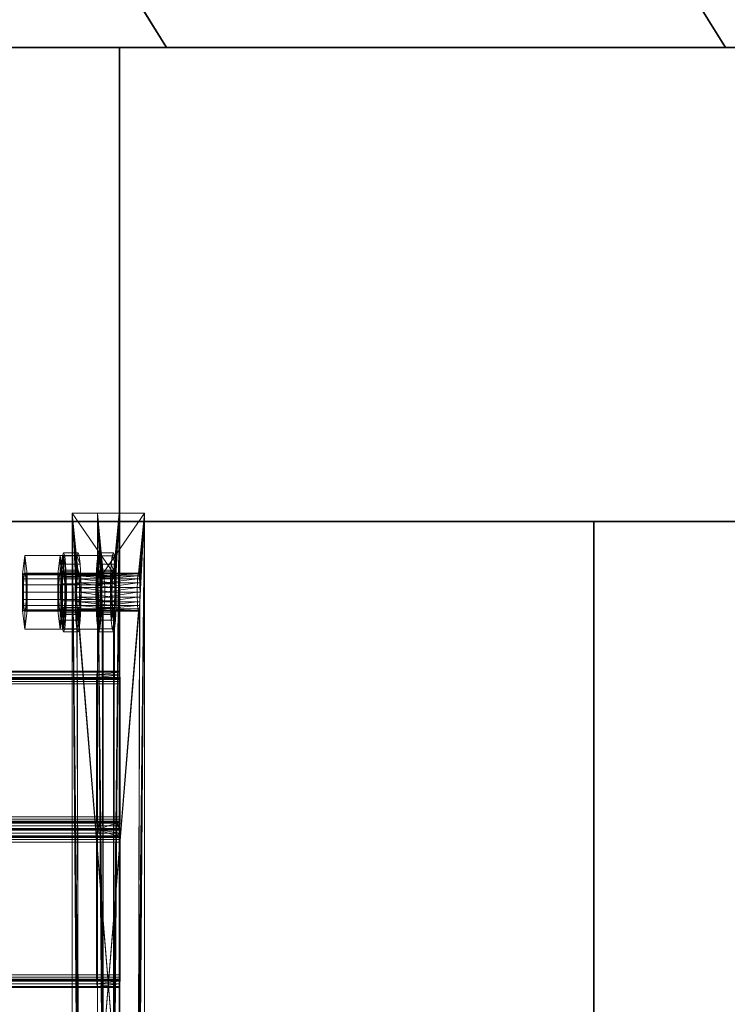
# Model space of a CAD drawing. Extents: x -0.3 to 41.3, y 0 to 17.8.
# Tile 112 of 256: x 0.766 to 0.99, y 10.114 to 10.426. Entities that reach past the tile are written whole.
import ezdxf

# ---------------------------------------------------------------- set-up
doc = ezdxf.new("R2010")
doc.units = 0
doc.header["$MEASUREMENT"] = 0
for name, color, linetype, lineweight in [('ANILHAS', 135, 'Continuous', 0), ('PLACAS_DE_BASE', 144, 'Continuous', 0), ('PORCAS', 157, 'Continuous', 0), ('VIGA_METALICA', 106, 'Continuous', 0)]:
    doc.layers.add(name, color=color, linetype=linetype, lineweight=lineweight)
for name, color, linetype in [('P17', 7, 'Continuous'), ('S17', 7, 'Continuous'), ('V118', 7, 'Continuous'), ('V119', 7, 'Continuous'), ('V209', 7, 'Continuous'), ('V222', 7, 'Continuous'), ('V308', 7, 'Continuous')]:
    doc.layers.add(name, color=color, linetype=linetype)

msp = doc.modelspace()

# ---------------------------------------------------------------- linework, layer by layer
at = {"layer": 'P17', "color": 12, "true_color": 0xbd0000}
for points, invisible_edges in [([(0.79775, 10.26714, 195.60001), (1.09775, 10.26714, 195.60001), (1.09775, 10.41714, 195.60001)], 12), ([(0.79775, 10.26714, 195.60001), (1.09775, 10.26714, 195.60001), (1.09775, 10.41714, 195.60001)], 12), ([(0.79775, 10.26714, 195.60001), (1.09775, 10.41714, 195.60001), (0.79775, 10.41714, 195.60001)], 9), ([(0.79775, 10.26714, 195.60001), (1.09775, 10.41714, 195.60001), (0.79775, 10.41714, 195.60001)], 9), ([(0.79775, 10.26714, 196.60001), (1.09775, 10.26714, 196.60001), (1.09775, 10.41714, 196.60001)], 12), ([(0.79775, 10.26714, 195.60001), (1.09775, 10.26714, 195.60001), (1.09775, 10.41714, 195.60001)], 12), ([(0.79775, 10.26714, 196.60001), (1.09775, 10.41714, 196.60001), (0.79775, 10.41714, 196.60001)], 9), ([(0.79775, 10.26714, 195.60001), (1.09775, 10.41714, 195.60001), (0.79775, 10.41714, 195.60001)], 9), ([(0.79775, 10.26714, 199.8), (1.09775, 10.26714, 199.8), (1.09775, 10.41714, 199.8)], 12), ([(0.79775, 10.26714, 196.6), (1.09775, 10.26714, 196.6), (1.09775, 10.41714, 196.6)], 12), ([(0.79775, 10.26714, 199.8), (1.09775, 10.41714, 199.8), (0.79775, 10.41714, 199.8)], 9), ([(0.79775, 10.26714, 196.6), (1.09775, 10.41714, 196.6), (0.79775, 10.41714, 196.6)], 9), ([(0.79775, 10.26714, 200.60001), (1.09775, 10.26714, 200.60001), (1.09775, 10.41714, 200.60001)], 12), ([(0.79775, 10.26714, 199.8), (1.09775, 10.26714, 199.8), (1.09775, 10.41714, 199.8)], 12), ([(0.79775, 10.26714, 200.60001), (1.09775, 10.41714, 200.60001), (0.79775, 10.41714, 200.60001)], 9), ([(0.79775, 10.26714, 199.8), (1.09775, 10.41714, 199.8), (0.79775, 10.41714, 199.8)], 9)]:
    msp.add_3dface(points, dxfattribs=dict(at, invisible_edges=invisible_edges))
for points in [[(1.09775, 10.41714, 195.60001), (0.79775, 10.41714, 195.60001), (0.79775, 10.41714, 195.60001), (1.09775, 10.41714, 195.60001)], [(0.79775, 10.41714, 195.60001), (0.79775, 10.26714, 195.60001), (0.79775, 10.26714, 195.60001), (0.79775, 10.41714, 195.60001)], [(1.09775, 10.41714, 196.60001), (0.79775, 10.41714, 196.60001), (0.79775, 10.41714, 195.60001), (1.09775, 10.41714, 195.60001)], [(0.79775, 10.41714, 196.60001), (0.79775, 10.26714, 196.60001), (0.79775, 10.26714, 195.60001), (0.79775, 10.41714, 195.60001)], [(1.09775, 10.41714, 199.8), (0.79775, 10.41714, 199.8), (0.79775, 10.41714, 196.6), (1.09775, 10.41714, 196.6)], [(0.79775, 10.41714, 199.8), (0.79775, 10.26714, 199.8), (0.79775, 10.26714, 196.6), (0.79775, 10.41714, 196.6)], [(1.09775, 10.41714, 200.60001), (0.79775, 10.41714, 200.60001), (0.79775, 10.41714, 199.8), (1.09775, 10.41714, 199.8)], [(0.79775, 10.41714, 200.60001), (0.79775, 10.26714, 200.60001), (0.79775, 10.26714, 199.8), (0.79775, 10.41714, 199.8)], [(0.79775, 10.26714, 195.60001), (1.09775, 10.26714, 195.60001), (1.09775, 10.26714, 195.60001), (0.79775, 10.26714, 195.60001)], [(0.79775, 10.26714, 196.60001), (1.09775, 10.26714, 196.60001), (1.09775, 10.26714, 195.60001), (0.79775, 10.26714, 195.60001)], [(0.79775, 10.26714, 199.8), (1.09775, 10.26714, 199.8), (1.09775, 10.26714, 196.6), (0.79775, 10.26714, 196.6)], [(0.79775, 10.26714, 200.60001), (1.09775, 10.26714, 200.60001), (1.09775, 10.26714, 199.8), (0.79775, 10.26714, 199.8)]]:
    msp.add_3dface(points, dxfattribs=at)
at = {"layer": 'S17', "color": 253, "true_color": 0xca95bd}
for points, invisible_edges in [([(0.54775, 9.94214, 195.60001), (1.34775, 9.94214, 195.60001), (1.34775, 10.74214, 195.60001)], 12), ([(0.54775, 9.94214, 195.10001), (1.34775, 9.94214, 195.10001), (1.34775, 10.74214, 195.10001)], 12), ([(0.54775, 9.94214, 195.60001), (1.34775, 10.74214, 195.60001), (0.54775, 10.74214, 195.60001)], 9), ([(0.54775, 9.94214, 195.10001), (1.34775, 10.74214, 195.10001), (0.54775, 10.74214, 195.10001)], 9)]:
    msp.add_3dface(points, dxfattribs=dict(at, invisible_edges=invisible_edges))
at = {"layer": 'V118', "color": 252, "true_color": 0x838383}
for points, invisible_edges in [([(0.33462, 11.46714, 196.40001), (0.15785, 11.46714, 196.40001), (0.8126, 10.41714, 196.40001)], 12), ([(0.33462, 11.46714, 196.00001), (0.15785, 11.46714, 196.00001), (0.8126, 10.41714, 196.00001)], 12), ([(0.33462, 11.46714, 196.40001), (0.8126, 10.41714, 196.40001), (0.98937, 10.41714, 196.40001)], 9), ([(0.33462, 11.46714, 196.00001), (0.8126, 10.41714, 196.00001), (0.98937, 10.41714, 196.00001)], 9)]:
    msp.add_3dface(points, dxfattribs=dict(at, invisible_edges=invisible_edges))
for points in [[(0.15785, 11.46714, 196.40001), (0.8126, 10.41714, 196.40001), (0.8126, 10.41714, 196.00001), (0.15785, 11.46714, 196.00001)], [(0.98937, 10.41714, 196.40001), (0.33462, 11.46714, 196.40001), (0.33462, 11.46714, 196.00001), (0.98937, 10.41714, 196.00001)], [(0.8126, 10.41714, 196.40001), (0.98937, 10.41714, 196.40001), (0.98937, 10.41714, 196.00001), (0.8126, 10.41714, 196.00001)]]:
    msp.add_3dface(points, dxfattribs=at)
at = {"layer": 'V119', "color": 252, "true_color": 0x838383}
for points, invisible_edges in [([(0.94775, 10.26714, 196.60001), (0.79775, 10.26714, 196.60001), (0.79775, 8.91931, 196.60001)], 12), ([(0.94775, 10.26714, 196.00001), (0.79775, 10.26714, 196.00001), (0.79775, 8.91931, 196.00001)], 12), ([(0.94775, 10.26714, 196.60001), (0.79775, 8.91931, 196.60001), (0.94775, 8.91931, 196.60001)], 9), ([(0.94775, 10.26714, 196.00001), (0.79775, 8.91931, 196.00001), (0.94775, 8.91931, 196.00001)], 9)]:
    msp.add_3dface(points, dxfattribs=dict(at, invisible_edges=invisible_edges))
for points in [[(0.94775, 10.26714, 196.60001), (0.79775, 10.26714, 196.60001), (0.79775, 10.26714, 196.00001), (0.94775, 10.26714, 196.00001)], [(0.79775, 10.26714, 196.60001), (0.79775, 8.91931, 196.60001), (0.79775, 8.91931, 196.00001), (0.79775, 10.26714, 196.00001)], [(0.94775, 8.91931, 196.60001), (0.94775, 10.26714, 196.60001), (0.94775, 10.26714, 196.00001), (0.94775, 8.91931, 196.00001)]]:
    msp.add_3dface(points, dxfattribs=at)
at = {"layer": 'V209', "color": 252, "true_color": 0x838383}
for points, invisible_edges in [([(0.79775, 10.41714, 199.8), (0.12447, 10.41714, 199.8), (0.12447, 10.26714, 199.8)], 12), ([(0.79775, 10.41714, 199.3), (0.12447, 10.41714, 199.3), (0.12447, 10.26714, 199.3)], 12), ([(0.79775, 10.41714, 199.8), (0.12447, 10.26714, 199.8), (0.79775, 10.26714, 199.8)], 9), ([(0.79775, 10.41714, 199.3), (0.12447, 10.26714, 199.3), (0.79775, 10.26714, 199.3)], 9)]:
    msp.add_3dface(points, dxfattribs=dict(at, invisible_edges=invisible_edges))
for points in [[(0.79775, 10.41714, 199.8), (0.12447, 10.41714, 199.8), (0.12447, 10.41714, 199.3), (0.79775, 10.41714, 199.3)], [(0.79775, 10.26714, 199.8), (0.79775, 10.41714, 199.8), (0.79775, 10.41714, 199.3), (0.79775, 10.26714, 199.3)], [(0.12447, 10.26714, 199.8), (0.79775, 10.26714, 199.8), (0.79775, 10.26714, 199.3), (0.12447, 10.26714, 199.3)]]:
    msp.add_3dface(points, dxfattribs=at)
at = {"layer": 'V222', "color": 252, "true_color": 0x838383}
for points, invisible_edges in [([(0.94775, 10.26714, 199.55), (0.79775, 10.26714, 199.55), (0.79775, 8.91931, 199.55)], 12), ([(0.94775, 10.26714, 198.95), (0.79775, 10.26714, 198.95), (0.79775, 8.91931, 198.95)], 12), ([(0.94775, 10.26714, 199.55), (0.79775, 8.91931, 199.55), (0.94775, 8.91931, 199.55)], 9), ([(0.94775, 10.26714, 198.95), (0.79775, 8.91931, 198.95), (0.94775, 8.91931, 198.95)], 9)]:
    msp.add_3dface(points, dxfattribs=dict(at, invisible_edges=invisible_edges))
for points in [[(0.94775, 10.26714, 199.55), (0.79775, 10.26714, 199.55), (0.79775, 10.26714, 198.95), (0.94775, 10.26714, 198.95)], [(0.79775, 10.26714, 199.55), (0.79775, 8.91931, 199.55), (0.79775, 8.91931, 198.95), (0.79775, 10.26714, 198.95)], [(0.94775, 8.91931, 199.55), (0.94775, 10.26714, 199.55), (0.94775, 10.26714, 198.95), (0.94775, 8.91931, 198.95)]]:
    msp.add_3dface(points, dxfattribs=at)
at = {"layer": 'V308', "color": 252, "true_color": 0x838383}
for points, invisible_edges in [([(0.94775, 10.26714, 200.60001), (0.79775, 10.26714, 200.60001), (0.79775, 6.14431, 200.60001)], 12), ([(0.94775, 10.26714, 200.30001), (0.79775, 10.26714, 200.30001), (0.79775, 6.14431, 200.30001)], 12), ([(0.94775, 10.26714, 200.60001), (0.79775, 6.14431, 200.60001), (0.94775, 6.14431, 200.60001)], 9), ([(0.94775, 10.26714, 200.30001), (0.79775, 6.14431, 200.30001), (0.94775, 6.14431, 200.30001)], 9)]:
    msp.add_3dface(points, dxfattribs=dict(at, invisible_edges=invisible_edges))
for points in [[(0.94775, 10.26714, 200.60001), (0.79775, 10.26714, 200.60001), (0.79775, 10.26714, 200.30001), (0.94775, 10.26714, 200.30001)], [(0.79775, 10.26714, 200.60001), (0.79775, 6.14431, 200.60001), (0.79775, 6.14431, 200.30001), (0.79775, 10.26714, 200.30001)], [(0.94775, 6.14431, 200.60001), (0.94775, 10.26714, 200.60001), (0.94775, 10.26714, 200.30001), (0.94775, 6.14431, 200.30001)]]:
    msp.add_3dface(points, dxfattribs=at)

# ---------------------------------------------------------------- meshes
at = {"layer": 'ANILHAS'}
mesh = msp.add_polyface(dxfattribs=at)
corners = [(0.77908, 10.24481, 199.5841), (0.77915, 10.24003, 199.58315), (0.77915, 10.24959, 199.58315), (0.77935, 10.23597, 199.58045), (0.77935, 10.25365, 199.58045), (0.77949, 10.24481, 199.57862), (0.77953, 10.24213, 199.57809), (0.77953, 10.24749, 199.57809), (0.77964, 10.23986, 199.57657), (0.77964, 10.24976, 199.57657), (0.77966, 10.23326, 199.5764), (0.77966, 10.25636, 199.5764), (0.77981, 10.23834, 199.57431), (0.77981, 10.25128, 199.57431), (0.78001, 10.23231, 199.57164), (0.78001, 10.23781, 199.57164), (0.78001, 10.25181, 199.57164), (0.78001, 10.25731, 199.57164), (0.78021, 10.23834, 199.56896), (0.78021, 10.25128, 199.56896), (0.78037, 10.23326, 199.56687), (0.78037, 10.25636, 199.56687), (0.78038, 10.23986, 199.5667), (0.78038, 10.24976, 199.5667), (0.78049, 10.24213, 199.56518), (0.78049, 10.24749, 199.56518), (0.78053, 10.24481, 199.56466), (0.78067, 10.23597, 199.56282), (0.78067, 10.25365, 199.56282), (0.78087, 10.24003, 199.56012), (0.78087, 10.24959, 199.56012), (0.78094, 10.24481, 199.55917), (0.78367, 10.24481, 199.58444), (0.78374, 10.24003, 199.5835), (0.78374, 10.24959, 199.5835), (0.78394, 10.23597, 199.58079), (0.78394, 10.25365, 199.58079), (0.78408, 10.24481, 199.57896), (0.78412, 10.24213, 199.57843), (0.78412, 10.24749, 199.57843), (0.78423, 10.23986, 199.57691), (0.78423, 10.24976, 199.57691), (0.78424, 10.23326, 199.57674), (0.78424, 10.25636, 199.57674), (0.7844, 10.23834, 199.57465), (0.7844, 10.25128, 199.57465), (0.7846, 10.23231, 199.57198), (0.7846, 10.23781, 199.57198), (0.7846, 10.25181, 199.57198), (0.7846, 10.25731, 199.57198), (0.7848, 10.23834, 199.56931), (0.7848, 10.25128, 199.56931), (0.78495, 10.23326, 199.56721), (0.78495, 10.25636, 199.56721), (0.78497, 10.23986, 199.56704), (0.78497, 10.24976, 199.56704), (0.78508, 10.24213, 199.56553), (0.78508, 10.24749, 199.56553), (0.78512, 10.24481, 199.565), (0.78526, 10.23597, 199.56316), (0.78526, 10.25365, 199.56316), (0.78546, 10.24003, 199.56046), (0.78546, 10.24959, 199.56046), (0.78553, 10.24481, 199.55951)]
mesh.append_faces([[corners[k] for k in face] for face in [(46, 42, 10, 14), (42, 35, 3, 10), (35, 33, 1, 3), (33, 32, 0, 1), (32, 34, 2, 0), (34, 36, 4, 2), (36, 43, 11, 4), (43, 49, 17, 11), (49, 53, 21, 17), (53, 60, 28, 21), (60, 62, 30, 28), (62, 63, 31, 30), (63, 61, 29, 31), (61, 59, 27, 29), (59, 52, 20, 27), (52, 46, 14, 20), (47, 50, 18, 15), (50, 54, 22, 18), (54, 56, 24, 22), (56, 58, 26, 24), (58, 57, 25, 26), (57, 55, 23, 25), (55, 51, 19, 23), (51, 48, 16, 19), (48, 45, 13, 16), (45, 41, 9, 13), (41, 39, 7, 9), (39, 37, 5, 7), (37, 38, 6, 5), (38, 40, 8, 6), (40, 44, 12, 8), (44, 47, 15, 12)]])
mesh.append_faces([[corners[k] for k in face] for face in [(43, 53, 49), (52, 42, 46), (21, 11, 17), (10, 20, 14)]], dxfattribs={"vtx0": -1})
mesh.append_faces([[corners[k] for k in face] for face in [(34, 48, 36), (48, 34, 45), (45, 34, 41), (41, 34, 39), (39, 32, 37), (37, 32, 38), (38, 33, 40), (40, 35, 44), (44, 35, 47), (53, 43, 60), (60, 36, 62), (62, 57, 63), (63, 58, 61), (61, 54, 59), (59, 42, 52), (11, 28, 4), (16, 30, 19), (19, 30, 23), (23, 30, 25), (25, 31, 26), (26, 29, 24), (24, 29, 22), (22, 27, 18), (18, 27, 15), (3, 27, 10), (2, 7, 0), (0, 6, 1), (1, 8, 3)]], dxfattribs={"vtx0": -1, "vtx1": -1})
mesh.append_faces([[corners[k] for k in face] for face in [(62, 36, 48), (59, 47, 35), (4, 30, 16), (15, 27, 3)]], dxfattribs={"vtx0": -1, "vtx1": -1, "vtx2": -1})
mesh.append_faces([[corners[k] for k in face] for face in [(39, 34, 32), (38, 32, 33), (40, 33, 35), (60, 43, 36), (62, 48, 51), (62, 51, 55), (62, 55, 57), (63, 57, 58), (61, 58, 56), (61, 56, 54), (59, 54, 50), (59, 50, 47), (59, 35, 42), (11, 21, 28), (4, 28, 30), (25, 30, 31), (26, 31, 29), (22, 29, 27), (10, 27, 20), (16, 2, 4), (2, 16, 13), (2, 13, 9), (2, 9, 7), (0, 7, 5), (0, 5, 6), (1, 6, 8), (3, 8, 12), (3, 12, 15)]], dxfattribs={"vtx0": -1, "vtx2": -1})
mesh = msp.add_polyface(dxfattribs=at)
corners = [(0.79024, 10.24481, 199.43452), (0.79031, 10.24003, 199.43357), (0.79031, 10.24959, 199.43357), (0.79052, 10.23597, 199.43087), (0.79052, 10.25365, 199.43087), (0.79065, 10.24481, 199.42903), (0.79069, 10.24213, 199.4285), (0.79069, 10.24749, 199.4285), (0.79081, 10.23986, 199.42699), (0.79081, 10.24976, 199.42699), (0.79082, 10.23326, 199.42682), (0.79082, 10.25636, 199.42682), (0.79097, 10.23834, 199.42472), (0.79097, 10.25128, 199.42472), (0.79117, 10.23231, 199.42205), (0.79117, 10.23781, 199.42205), (0.79117, 10.25181, 199.42205), (0.79117, 10.25731, 199.42205), (0.79137, 10.23834, 199.41938), (0.79137, 10.25128, 199.41938), (0.79153, 10.23326, 199.41728), (0.79153, 10.25636, 199.41728), (0.79154, 10.23986, 199.41712), (0.79154, 10.24976, 199.41712), (0.79166, 10.24213, 199.4156), (0.79166, 10.24749, 199.4156), (0.79169, 10.24481, 199.41507), (0.79183, 10.23597, 199.41324), (0.79183, 10.25365, 199.41324), (0.79203, 10.24003, 199.41053), (0.79203, 10.24959, 199.41053), (0.7921, 10.24481, 199.40959), (0.79483, 10.24481, 199.43486), (0.7949, 10.24003, 199.43391), (0.7949, 10.24959, 199.43391), (0.7951, 10.23597, 199.43121), (0.7951, 10.25365, 199.43121), (0.79524, 10.24481, 199.42937), (0.79528, 10.24213, 199.42885), (0.79528, 10.24749, 199.42885), (0.79539, 10.23986, 199.42733), (0.79539, 10.24976, 199.42733), (0.79541, 10.23326, 199.42716), (0.79541, 10.25636, 199.42716), (0.79556, 10.23834, 199.42507), (0.79556, 10.25128, 199.42507), (0.79576, 10.23231, 199.42239), (0.79576, 10.23781, 199.42239), (0.79576, 10.25181, 199.42239), (0.79576, 10.25731, 199.42239), (0.79596, 10.23834, 199.41972), (0.79596, 10.25128, 199.41972), (0.79612, 10.23326, 199.41763), (0.79612, 10.25636, 199.41763), (0.79613, 10.23986, 199.41746), (0.79613, 10.24976, 199.41746), (0.79624, 10.24213, 199.41594), (0.79624, 10.24749, 199.41594), (0.79628, 10.24481, 199.41541), (0.79642, 10.23597, 199.41358), (0.79642, 10.25365, 199.41358), (0.79662, 10.24003, 199.41088), (0.79662, 10.24959, 199.41088), (0.79669, 10.24481, 199.40993)]
mesh.append_faces([[corners[k] for k in face] for face in [(46, 42, 10, 14), (42, 35, 3, 10), (35, 33, 1, 3), (33, 32, 0, 1), (32, 34, 2, 0), (34, 36, 4, 2), (36, 43, 11, 4), (43, 49, 17, 11), (49, 53, 21, 17), (53, 60, 28, 21), (60, 62, 30, 28), (62, 63, 31, 30), (63, 61, 29, 31), (61, 59, 27, 29), (59, 52, 20, 27), (52, 46, 14, 20), (47, 50, 18, 15), (50, 54, 22, 18), (54, 56, 24, 22), (56, 58, 26, 24), (58, 57, 25, 26), (57, 55, 23, 25), (55, 51, 19, 23), (51, 48, 16, 19), (48, 45, 13, 16), (45, 41, 9, 13), (41, 39, 7, 9), (39, 37, 5, 7), (37, 38, 6, 5), (38, 40, 8, 6), (40, 44, 12, 8), (44, 47, 15, 12)]])
mesh.append_faces([[corners[k] for k in face] for face in [(43, 53, 49), (52, 42, 46), (21, 11, 17), (10, 20, 14)]], dxfattribs={"vtx0": -1})
mesh.append_faces([[corners[k] for k in face] for face in [(34, 48, 36), (48, 34, 45), (45, 34, 41), (41, 34, 39), (39, 32, 37), (37, 32, 38), (38, 33, 40), (40, 35, 44), (44, 35, 47), (53, 43, 60), (60, 36, 62), (62, 57, 63), (63, 58, 61), (61, 54, 59), (59, 42, 52), (11, 28, 4), (16, 30, 19), (19, 30, 23), (23, 30, 25), (25, 31, 26), (26, 29, 24), (24, 29, 22), (22, 27, 18), (18, 27, 15), (3, 27, 10), (2, 7, 0), (0, 6, 1), (1, 8, 3)]], dxfattribs={"vtx0": -1, "vtx1": -1})
mesh.append_faces([[corners[k] for k in face] for face in [(62, 36, 48), (59, 47, 35), (4, 30, 16), (15, 27, 3)]], dxfattribs={"vtx0": -1, "vtx1": -1, "vtx2": -1})
mesh.append_faces([[corners[k] for k in face] for face in [(39, 34, 32), (38, 32, 33), (40, 33, 35), (60, 43, 36), (62, 48, 51), (62, 51, 55), (62, 55, 57), (63, 57, 58), (61, 58, 56), (61, 56, 54), (59, 54, 50), (59, 50, 47), (59, 35, 42), (11, 21, 28), (4, 28, 30), (25, 30, 31), (26, 31, 29), (22, 29, 27), (10, 27, 20), (16, 2, 4), (2, 16, 13), (2, 13, 9), (2, 9, 7), (0, 7, 5), (0, 5, 6), (1, 6, 8), (3, 8, 12), (3, 12, 15)]], dxfattribs={"vtx0": -1, "vtx2": -1})
at = {"layer": 'PLACAS_DE_BASE'}
mesh = msp.add_polyface(dxfattribs=at)
corners = [(0.80419, 10.09481, 199.41701), (0.8056, 10.06981, 199.39806), (0.8056, 10.26981, 199.39806), (0.80417, 10.09636, 199.41721), (0.80413, 10.09781, 199.41781), (0.80406, 10.09905, 199.41876), (0.80396, 10.10001, 199.42), (0.80386, 10.10061, 199.42145), (0.80374, 10.10081, 199.42299), (0.80406, 10.24057, 199.41876), (0.79258, 10.10081, 199.57258), (0.79072, 10.06981, 199.59751), (0.79213, 10.09481, 199.57856), (0.79072, 10.26981, 199.59751), (0.79215, 10.09636, 199.57836), (0.79219, 10.09781, 199.57776), (0.79226, 10.09905, 199.57681), (0.79236, 10.10001, 199.57557), (0.79246, 10.10061, 199.57413), (0.79269, 10.10061, 199.57103), (0.80363, 10.10061, 199.42454), (0.78415, 10.09481, 199.57797), (0.78274, 10.06981, 199.59691), (0.78274, 10.26981, 199.59691), (0.78417, 10.09636, 199.57776), (0.78421, 10.09781, 199.57716), (0.78428, 10.09905, 199.57621), (0.78438, 10.10001, 199.57497), (0.78449, 10.10061, 199.57353), (0.7846, 10.10081, 199.57198), (0.78428, 10.24057, 199.57621), (0.79576, 10.10081, 199.4224), (0.79762, 10.06981, 199.39747), (0.79621, 10.09481, 199.41642), (0.79762, 10.26981, 199.39747), (0.79619, 10.09636, 199.41662), (0.79615, 10.09781, 199.41722), (0.79608, 10.09905, 199.41817), (0.79599, 10.10001, 199.41941), (0.79588, 10.10061, 199.42085), (0.79565, 10.10061, 199.42395), (0.78472, 10.10061, 199.57043)]
mesh.append_faces([[corners[k] for k in face] for face in [(2, 1, 32, 34), (7, 8, 31, 39), (8, 20, 40, 31), (19, 10, 29, 41), (10, 18, 28, 29)]])
mesh.append_faces([[corners[k] for k in face] for face in [(0, 2, 3), (3, 2, 4), (4, 2, 5), (5, 2, 6), (6, 2, 7), (7, 2, 8), (11, 12, 13), (19, 8, 10), (21, 23, 24), (24, 23, 25), (25, 23, 26), (26, 23, 27), (27, 23, 28), (28, 23, 29), (32, 33, 34), (40, 29, 31)]], dxfattribs={"vtx0": -1, "vtx1": -1})
mesh.append_faces([[corners[k] for k in face] for face in [(8, 9, 10), (29, 30, 31)]], dxfattribs={"vtx0": -1, "vtx1": -1, "vtx2": -1})
mesh.append_faces([[corners[k] for k in face] for face in [(0, 1, 2), (13, 12, 14), (13, 14, 15), (13, 15, 16), (13, 16, 17), (13, 17, 18), (13, 18, 10), (19, 20, 8), (21, 22, 23), (34, 33, 35), (34, 35, 36), (34, 36, 37), (34, 37, 38), (34, 38, 39), (34, 39, 31), (40, 41, 29)]], dxfattribs={"vtx0": -1, "vtx2": -1})
mesh = msp.add_polyface(dxfattribs=at)
corners = [(0.80374, 10.10081, 199.42299), (0.8056, 10.26981, 199.39806), (0.80413, 10.24181, 199.41781), (0.80406, 10.24057, 199.41876), (0.79258, 10.10081, 199.57258), (0.80396, 10.23961, 199.42), (0.80386, 10.23901, 199.42145), (0.80374, 10.23881, 199.42299), (0.79072, 10.26981, 199.59751), (0.79219, 10.24181, 199.57776), (0.79226, 10.24057, 199.57681), (0.79236, 10.23961, 199.57557), (0.79246, 10.23901, 199.57413), (0.79258, 10.23881, 199.57258), (0.80363, 10.23901, 199.42454), (0.79269, 10.23901, 199.57103), (0.80352, 10.23961, 199.42599), (0.7928, 10.23961, 199.56959), (0.7846, 10.10081, 199.57198), (0.78274, 10.26981, 199.59691), (0.78421, 10.24181, 199.57716), (0.78428, 10.24057, 199.57621), (0.79576, 10.10081, 199.4224), (0.78438, 10.23961, 199.57497), (0.78449, 10.23901, 199.57353), (0.7846, 10.23881, 199.57198), (0.79762, 10.26981, 199.39747), (0.79615, 10.24181, 199.41722), (0.79608, 10.24057, 199.41817), (0.79599, 10.23961, 199.41941), (0.79588, 10.23901, 199.42085), (0.79576, 10.23881, 199.4224), (0.78472, 10.23901, 199.57043), (0.79565, 10.23901, 199.42395), (0.78482, 10.23961, 199.56899), (0.79554, 10.23961, 199.42539), (0.79072, 10.06981, 199.59751), (0.78274, 10.06981, 199.59691)]
mesh.append_faces([[corners[k] for k in face] for face in [(36, 8, 19, 37), (7, 6, 30, 31), (6, 5, 29, 30), (16, 14, 33, 35), (14, 7, 31, 33), (13, 15, 32, 25), (15, 17, 34, 32), (11, 12, 24, 23), (12, 13, 25, 24)]])
mesh.append_faces([[corners[k] for k in face] for face in [(9, 4, 10), (10, 4, 11), (11, 4, 12), (12, 4, 13), (14, 13, 7), (13, 14, 15), (15, 16, 17), (27, 22, 28), (28, 22, 29), (29, 22, 30), (30, 22, 31), (32, 31, 25), (31, 32, 33), (33, 34, 35)]], dxfattribs={"vtx0": -1, "vtx1": -1})
mesh.append_faces([[corners[k] for k in face] for face in [(0, 1, 2), (8, 4, 9), (13, 4, 7), (18, 19, 20), (26, 22, 27), (31, 22, 25)]], dxfattribs={"vtx0": -1, "vtx1": -1, "vtx2": -1})
mesh.append_faces([[corners[k] for k in face] for face in [(0, 2, 3), (4, 3, 5), (4, 5, 6), (4, 6, 7), (15, 14, 16), (18, 20, 21), (22, 21, 23), (22, 23, 24), (22, 24, 25), (33, 32, 34)]], dxfattribs={"vtx0": -1, "vtx2": -1})
mesh = msp.add_polyface(dxfattribs=at)
corners = [(0.80413, 10.24181, 199.41781), (0.8056, 10.26981, 199.39806), (0.80417, 10.24326, 199.41721), (0.80419, 10.24481, 199.41701), (0.80417, 10.24636, 199.41721), (0.80413, 10.24781, 199.41781), (0.80406, 10.24905, 199.41876), (0.80396, 10.25001, 199.42), (0.80386, 10.25061, 199.42145), (0.80374, 10.25081, 199.42299), (0.79258, 10.25081, 199.57258), (0.79072, 10.26981, 199.59751), (0.79219, 10.24181, 199.57776), (0.79215, 10.24326, 199.57836), (0.79213, 10.24481, 199.57856), (0.79215, 10.24636, 199.57836), (0.79219, 10.24781, 199.57776), (0.79226, 10.24905, 199.57681), (0.79236, 10.25001, 199.57557), (0.79246, 10.25061, 199.57413), (0.79269, 10.25061, 199.57103), (0.78421, 10.24181, 199.57716), (0.78274, 10.26981, 199.59691), (0.78417, 10.24326, 199.57776), (0.78415, 10.24481, 199.57797), (0.78417, 10.24636, 199.57776), (0.78421, 10.24781, 199.57716), (0.78428, 10.24905, 199.57621), (0.78438, 10.25001, 199.57497), (0.78449, 10.25061, 199.57353), (0.7846, 10.25081, 199.57198), (0.79576, 10.25081, 199.4224), (0.79762, 10.26981, 199.39747), (0.79615, 10.24181, 199.41722), (0.79619, 10.24326, 199.41662), (0.79621, 10.24481, 199.41642), (0.79619, 10.24636, 199.41662), (0.79615, 10.24781, 199.41722), (0.79608, 10.24905, 199.41817), (0.79599, 10.25001, 199.41941), (0.79588, 10.25061, 199.42085), (0.79565, 10.25061, 199.42395)]
mesh.append_faces([[corners[k] for k in face] for face in [(11, 1, 32, 22)]])
mesh.append_faces([[corners[k] for k in face] for face in [(0, 1, 2), (2, 1, 3), (3, 1, 4), (4, 1, 5), (5, 1, 6), (6, 1, 7), (7, 1, 8), (8, 1, 9), (11, 10, 1), (20, 9, 10), (21, 22, 23), (23, 22, 24), (24, 22, 25), (25, 22, 26), (26, 22, 27), (27, 22, 28), (28, 22, 29), (29, 22, 30), (32, 31, 22), (41, 30, 31)]], dxfattribs={"vtx0": -1, "vtx1": -1})
mesh.append_faces([[corners[k] for k in face] for face in [(9, 1, 10), (30, 22, 31)]], dxfattribs={"vtx0": -1, "vtx1": -1, "vtx2": -1})
mesh.append_faces([[corners[k] for k in face] for face in [(11, 12, 13), (11, 13, 14), (11, 14, 15), (11, 15, 16), (11, 16, 17), (11, 17, 18), (11, 18, 19), (11, 19, 10), (32, 33, 34), (32, 34, 35), (32, 35, 36), (32, 36, 37), (32, 37, 38), (32, 38, 39), (32, 39, 40), (32, 40, 31)]], dxfattribs={"vtx0": -1, "vtx2": -1})
mesh = msp.add_polyface(dxfattribs=at)
corners = [(0.79301, 10.24636, 199.5668), (0.80331, 10.24636, 199.42877), (0.80335, 10.24781, 199.42818), (0.79297, 10.24781, 199.5674), (0.80343, 10.24905, 199.42723), (0.79289, 10.24905, 199.56835), (0.80352, 10.25001, 199.42599), (0.7928, 10.25001, 199.56959), (0.80363, 10.25061, 199.42454), (0.79269, 10.25061, 199.57103), (0.80374, 10.25081, 199.42299), (0.79532, 10.24481, 199.42838), (0.78503, 10.24636, 199.5662), (0.79533, 10.24636, 199.42818), (0.78499, 10.24781, 199.5668), (0.79538, 10.24781, 199.42758), (0.78492, 10.24905, 199.56775), (0.79545, 10.24905, 199.42663), (0.78482, 10.25001, 199.56899), (0.79554, 10.25001, 199.42539), (0.78472, 10.25061, 199.57043), (0.79565, 10.25061, 199.42395), (0.7846, 10.25081, 199.57198), (0.80417, 10.24636, 199.41721), (0.80413, 10.24781, 199.41781), (0.79615, 10.24781, 199.41722), (0.79619, 10.24636, 199.41662), (0.80406, 10.24905, 199.41876), (0.79608, 10.24905, 199.41817), (0.80396, 10.25001, 199.42), (0.79599, 10.25001, 199.41941), (0.80386, 10.25061, 199.42145), (0.79588, 10.25061, 199.42085), (0.79576, 10.25081, 199.4224), (0.79258, 10.25081, 199.57258), (0.79246, 10.25061, 199.57413), (0.78449, 10.25061, 199.57353), (0.79236, 10.25001, 199.57557), (0.78438, 10.25001, 199.57497), (0.79226, 10.24905, 199.57681), (0.78428, 10.24905, 199.57621), (0.79219, 10.24781, 199.57776), (0.78421, 10.24781, 199.57716), (0.79215, 10.24636, 199.57836), (0.78417, 10.24636, 199.57776)]
mesh.append_faces([[corners[k] for k in face] for face in [(23, 24, 25, 26), (24, 27, 28, 25), (27, 29, 30, 28), (29, 31, 32, 30), (31, 10, 33, 32), (10, 8, 21, 33), (8, 6, 19, 21), (6, 4, 17, 19), (4, 2, 15, 17), (2, 1, 13, 15), (0, 3, 14, 12), (3, 5, 16, 14), (5, 7, 18, 16), (7, 9, 20, 18), (9, 34, 22, 20), (34, 35, 36, 22), (35, 37, 38, 36), (37, 39, 40, 38), (39, 41, 42, 40), (41, 43, 44, 42)]])
mesh.append_faces([[corners[k] for k in face] for face in [(0, 2, 3), (3, 4, 5), (5, 6, 7), (7, 8, 9), (11, 12, 13), (13, 14, 15), (15, 16, 17), (17, 18, 19), (19, 20, 21)]], dxfattribs={"vtx0": -1, "vtx1": -1})
mesh.append_faces([[corners[k] for k in face] for face in [(0, 1, 2), (3, 2, 4), (5, 4, 6), (7, 6, 8), (9, 8, 10), (13, 12, 14), (15, 14, 16), (17, 16, 18), (19, 18, 20), (21, 20, 22)]], dxfattribs={"vtx0": -1, "vtx2": -1})
mesh = msp.add_polyface(dxfattribs=at)
corners = [(0.7928, 10.23961, 199.56959), (0.80352, 10.23961, 199.42599), (0.80343, 10.24057, 199.42723), (0.79289, 10.24057, 199.56835), (0.80335, 10.24181, 199.42818), (0.79297, 10.24181, 199.5674), (0.80331, 10.24326, 199.42877), (0.79301, 10.24326, 199.5668), (0.80329, 10.24481, 199.42898), (0.79302, 10.24481, 199.56659), (0.80331, 10.24636, 199.42877), (0.79301, 10.24636, 199.5668), (0.79554, 10.23961, 199.42539), (0.78482, 10.23961, 199.56899), (0.78492, 10.24057, 199.56775), (0.79545, 10.24057, 199.42663), (0.78499, 10.24181, 199.5668), (0.79538, 10.24181, 199.42758), (0.78503, 10.24326, 199.5662), (0.79533, 10.24326, 199.42818), (0.78505, 10.24481, 199.566), (0.79532, 10.24481, 199.42838), (0.78503, 10.24636, 199.5662), (0.80396, 10.23961, 199.42), (0.80406, 10.24057, 199.41876), (0.79608, 10.24057, 199.41817), (0.79599, 10.23961, 199.41941), (0.80413, 10.24181, 199.41781), (0.79615, 10.24181, 199.41722), (0.80417, 10.24326, 199.41721), (0.79619, 10.24326, 199.41662), (0.80419, 10.24481, 199.41701), (0.79621, 10.24481, 199.41642), (0.80417, 10.24636, 199.41721), (0.79619, 10.24636, 199.41662), (0.79533, 10.24636, 199.42818), (0.79215, 10.24636, 199.57836), (0.79213, 10.24481, 199.57856), (0.78415, 10.24481, 199.57797), (0.78417, 10.24636, 199.57776), (0.79215, 10.24326, 199.57836), (0.78417, 10.24326, 199.57776), (0.79219, 10.24181, 199.57776), (0.78421, 10.24181, 199.57716), (0.79226, 10.24057, 199.57681), (0.78428, 10.24057, 199.57621), (0.79236, 10.23961, 199.57557), (0.78438, 10.23961, 199.57497)]
mesh.append_faces([[corners[k] for k in face] for face in [(23, 24, 25, 26), (24, 27, 28, 25), (27, 29, 30, 28), (29, 31, 32, 30), (31, 33, 34, 32), (10, 8, 21, 35), (8, 6, 19, 21), (6, 4, 17, 19), (4, 2, 15, 17), (2, 1, 12, 15), (0, 3, 14, 13), (3, 5, 16, 14), (5, 7, 18, 16), (7, 9, 20, 18), (9, 11, 22, 20), (36, 37, 38, 39), (37, 40, 41, 38), (40, 42, 43, 41), (42, 44, 45, 43), (44, 46, 47, 45)]])
mesh.append_faces([[corners[k] for k in face] for face in [(0, 2, 3), (3, 4, 5), (5, 6, 7), (7, 8, 9), (9, 10, 11), (12, 14, 15), (15, 16, 17), (17, 18, 19), (19, 20, 21)]], dxfattribs={"vtx0": -1, "vtx1": -1})
mesh.append_faces([[corners[k] for k in face] for face in [(0, 1, 2), (3, 2, 4), (5, 4, 6), (7, 6, 8), (9, 8, 10), (12, 13, 14), (15, 14, 16), (17, 16, 18), (19, 18, 20), (21, 20, 22)]], dxfattribs={"vtx0": -1, "vtx2": -1})
at = {"layer": 'PORCAS'}
mesh = msp.add_polyface(dxfattribs=at)
corners = [(0.76699, 10.23897, 199.5808), (0.76699, 10.25065, 199.5808), (0.7673, 10.24481, 199.5767), (0.76733, 10.24251, 199.57624), (0.76733, 10.24711, 199.57624), (0.76743, 10.24057, 199.57495), (0.76743, 10.24905, 199.57495), (0.76757, 10.23927, 199.57301), (0.76757, 10.25035, 199.57301), (0.76775, 10.23313, 199.57072), (0.76775, 10.23881, 199.57072), (0.76775, 10.25081, 199.57072), (0.76775, 10.25648, 199.57072), (0.76792, 10.23927, 199.56843), (0.76792, 10.25035, 199.56843), (0.76806, 10.24057, 199.56649), (0.76806, 10.24905, 199.56649), (0.76816, 10.24251, 199.5652), (0.76816, 10.24711, 199.5652), (0.76819, 10.24481, 199.56474), (0.7685, 10.23897, 199.56064), (0.7685, 10.25065, 199.56064), (0.77926, 10.23897, 199.58172), (0.77926, 10.25065, 199.58172), (0.77956, 10.24481, 199.57762), (0.7796, 10.24251, 199.57716), (0.7796, 10.24711, 199.57716), (0.7797, 10.24057, 199.57586), (0.7797, 10.24905, 199.57586), (0.77984, 10.23927, 199.57393), (0.77984, 10.25035, 199.57393), (0.78001, 10.23313, 199.57164), (0.78001, 10.23881, 199.57164), (0.78001, 10.25081, 199.57164), (0.78001, 10.25648, 199.57164), (0.78018, 10.23927, 199.56934), (0.78018, 10.25035, 199.56934), (0.78033, 10.24057, 199.56741), (0.78033, 10.24905, 199.56741), (0.78042, 10.24251, 199.56611), (0.78042, 10.24711, 199.56611), (0.78046, 10.24481, 199.56565), (0.78076, 10.23897, 199.56155), (0.78076, 10.25065, 199.56155)]
mesh.append_faces([[corners[k] for k in face] for face in [(31, 22, 0, 9), (22, 23, 1, 0), (23, 34, 12, 1), (34, 43, 21, 12), (43, 42, 20, 21), (42, 31, 9, 20), (32, 35, 13, 10), (35, 37, 15, 13), (37, 39, 17, 15), (39, 41, 19, 17), (41, 40, 18, 19), (40, 38, 16, 18), (38, 36, 14, 16), (36, 33, 11, 14), (33, 30, 8, 11), (30, 28, 6, 8), (28, 26, 4, 6), (26, 24, 2, 4), (24, 25, 3, 2), (25, 27, 5, 3), (27, 29, 7, 5), (29, 32, 10, 7)]])
mesh.append_faces([[corners[k] for k in face] for face in [(23, 33, 34), (33, 23, 30), (30, 23, 28), (28, 23, 26), (26, 22, 24), (24, 22, 25), (25, 22, 27), (27, 22, 29), (29, 22, 32), (43, 40, 42), (42, 32, 31), (21, 11, 12), (11, 21, 14), (14, 21, 16), (16, 21, 18), (18, 20, 19), (19, 20, 17), (17, 20, 15), (15, 20, 13), (13, 20, 10), (1, 4, 0), (0, 10, 9)]], dxfattribs={"vtx0": -1, "vtx1": -1})
mesh.append_faces([[corners[k] for k in face] for face in [(26, 23, 22), (32, 22, 31), (33, 43, 34), (43, 33, 36), (43, 36, 38), (43, 38, 40), (42, 40, 41), (42, 41, 39), (42, 39, 37), (42, 37, 35), (42, 35, 32), (18, 21, 20), (10, 20, 9), (11, 1, 12), (1, 11, 8), (1, 8, 6), (1, 6, 4), (0, 4, 2), (0, 2, 3), (0, 3, 5), (0, 5, 7), (0, 7, 10)]], dxfattribs={"vtx0": -1, "vtx2": -1})
mesh = msp.add_polyface(dxfattribs=at)
corners = [(0.77816, 10.23897, 199.43122), (0.77816, 10.25065, 199.43122), (0.77846, 10.24481, 199.42712), (0.7785, 10.24251, 199.42666), (0.7785, 10.24711, 199.42666), (0.77859, 10.24057, 199.42536), (0.77859, 10.24905, 199.42536), (0.77874, 10.23927, 199.42343), (0.77874, 10.25035, 199.42343), (0.77891, 10.23313, 199.42114), (0.77891, 10.23881, 199.42114), (0.77891, 10.25081, 199.42114), (0.77891, 10.25648, 199.42114), (0.77908, 10.23927, 199.41884), (0.77908, 10.25035, 199.41884), (0.77922, 10.24057, 199.41691), (0.77922, 10.24905, 199.41691), (0.77932, 10.24251, 199.41561), (0.77932, 10.24711, 199.41561), (0.77935, 10.24481, 199.41515), (0.77966, 10.23897, 199.41105), (0.77966, 10.25065, 199.41105), (0.79042, 10.23897, 199.43213), (0.79042, 10.25065, 199.43213), (0.79073, 10.24481, 199.42803), (0.79076, 10.24251, 199.42758), (0.79076, 10.24711, 199.42758), (0.79086, 10.24057, 199.42628), (0.79086, 10.24905, 199.42628), (0.791, 10.23927, 199.42435), (0.791, 10.25035, 199.42435), (0.79117, 10.23313, 199.42205), (0.79117, 10.23881, 199.42205), (0.79117, 10.25081, 199.42205), (0.79117, 10.25648, 199.42205), (0.79135, 10.23927, 199.41976), (0.79135, 10.25035, 199.41976), (0.79149, 10.24057, 199.41782), (0.79149, 10.24905, 199.41782), (0.79159, 10.24251, 199.41653), (0.79159, 10.24711, 199.41653), (0.79162, 10.24481, 199.41607), (0.79193, 10.23897, 199.41197), (0.79193, 10.25065, 199.41197)]
mesh.append_faces([[corners[k] for k in face] for face in [(31, 22, 0, 9), (22, 23, 1, 0), (23, 34, 12, 1), (34, 43, 21, 12), (43, 42, 20, 21), (42, 31, 9, 20), (32, 35, 13, 10), (35, 37, 15, 13), (37, 39, 17, 15), (39, 41, 19, 17), (41, 40, 18, 19), (40, 38, 16, 18), (38, 36, 14, 16), (36, 33, 11, 14), (33, 30, 8, 11), (30, 28, 6, 8), (28, 26, 4, 6), (26, 24, 2, 4), (24, 25, 3, 2), (25, 27, 5, 3), (27, 29, 7, 5), (29, 32, 10, 7)]])
mesh.append_faces([[corners[k] for k in face] for face in [(23, 33, 34), (33, 23, 30), (30, 23, 28), (28, 23, 26), (26, 22, 24), (24, 22, 25), (25, 22, 27), (27, 22, 29), (29, 22, 32), (43, 40, 42), (42, 32, 31), (21, 11, 12), (11, 21, 14), (14, 21, 16), (16, 21, 18), (18, 20, 19), (19, 20, 17), (17, 20, 15), (15, 20, 13), (13, 20, 10), (1, 4, 0), (0, 10, 9)]], dxfattribs={"vtx0": -1, "vtx1": -1})
mesh.append_faces([[corners[k] for k in face] for face in [(26, 23, 22), (32, 22, 31), (33, 43, 34), (43, 33, 36), (43, 36, 38), (43, 38, 40), (42, 40, 41), (42, 41, 39), (42, 39, 37), (42, 37, 35), (42, 35, 32), (18, 21, 20), (10, 20, 9), (11, 1, 12), (1, 11, 8), (1, 8, 6), (1, 6, 4), (0, 4, 2), (0, 2, 3), (0, 3, 5), (0, 5, 7), (0, 7, 10)]], dxfattribs={"vtx0": -1, "vtx2": -1})
at = {"layer": 'VIGA_METALICA'}
mesh = msp.add_polyface(dxfattribs=at)
corners = [(0.12045, 10.12381, 199.49735), (0.12045, 10.16581, 199.49735), (0.12045, 10.17381, 199.49735), (0.12045, 10.21581, 199.49735), (0.12047, 10.12228, 199.49705), (0.12047, 10.16734, 199.49705), (0.12047, 10.17228, 199.49705), (0.12047, 10.21734, 199.49705), (0.12054, 10.12098, 199.49618), (0.12054, 10.16864, 199.49618), (0.12054, 10.17098, 199.49618), (0.12054, 10.21864, 199.49618), (0.1206, 10.12381, 199.49536), (0.1206, 10.16581, 199.49536), (0.1206, 10.17381, 199.49536), (0.1206, 10.21581, 199.49536), (0.12061, 10.12304, 199.4952), (0.12061, 10.16658, 199.4952), (0.12061, 10.17304, 199.4952), (0.12061, 10.21658, 199.4952), (0.12063, 10.12011, 199.49489), (0.12063, 10.16951, 199.49489), (0.12063, 10.17011, 199.49489), (0.12063, 10.21951, 199.49489), (0.12064, 10.1224, 199.49477), (0.12064, 10.16722, 199.49477), (0.12064, 10.1724, 199.49477), (0.12064, 10.21722, 199.49477), (0.12069, 10.12196, 199.49412), (0.12069, 10.16766, 199.49412), (0.12069, 10.17196, 199.49412), (0.12069, 10.21766, 199.49412), (0.12075, 10.11981, 199.49336), (0.12075, 10.12181, 199.49336), (0.12075, 10.16781, 199.49336), (0.12075, 10.16981, 199.49336), (0.12075, 10.17181, 199.49336), (0.12075, 10.21781, 199.49336), (0.12075, 10.21981, 199.49336), (0.12172, 10.16781, 199.4804), (0.12172, 10.16981, 199.4804), (0.12172, 10.17181, 199.4804), (0.12663, 10.16781, 199.41458), (0.12663, 10.16981, 199.41458), (0.12663, 10.17181, 199.41458), (0.12759, 10.11981, 199.40162), (0.12759, 10.12181, 199.40162), (0.12759, 10.16781, 199.40162), (0.12759, 10.16981, 199.40162), (0.12759, 10.17181, 199.40162), (0.12759, 10.21781, 199.40162), (0.12759, 10.21981, 199.40162), (0.12765, 10.12196, 199.40085), (0.12765, 10.16766, 199.40085), (0.12765, 10.17196, 199.40085), (0.12765, 10.21766, 199.40085), (0.1277, 10.1224, 199.40021), (0.1277, 10.16722, 199.40021), (0.1277, 10.1724, 199.40021), (0.1277, 10.21722, 199.40021), (0.12771, 10.12011, 199.40009), (0.12771, 10.16951, 199.40009), (0.12771, 10.17011, 199.40009), (0.12771, 10.21951, 199.40009), (0.12773, 10.12304, 199.39977), (0.12773, 10.16658, 199.39977), (0.12773, 10.17304, 199.39977), (0.12773, 10.21658, 199.39977), (0.12774, 10.12381, 199.39962), (0.12774, 10.16581, 199.39962), (0.12774, 10.17381, 199.39962), (0.12774, 10.21581, 199.39962), (0.1278, 10.12098, 199.3988), (0.1278, 10.16864, 199.3988), (0.1278, 10.17098, 199.3988), (0.1278, 10.21864, 199.3988), (0.12787, 10.12228, 199.39793), (0.12787, 10.16734, 199.39793), (0.12787, 10.17228, 199.39793), (0.12787, 10.21734, 199.39793), (0.12789, 10.12381, 199.39763), (0.12789, 10.16581, 199.39763), (0.12789, 10.17381, 199.39763), (0.12789, 10.21581, 199.39763), (0.79045, 10.12381, 199.54735), (0.79045, 10.16581, 199.54735), (0.79045, 10.17381, 199.54735), (0.79045, 10.21581, 199.54735), (0.79047, 10.12228, 199.54705), (0.79047, 10.16734, 199.54705), (0.79047, 10.17228, 199.54705), (0.79047, 10.21734, 199.54705), (0.79054, 10.12098, 199.54618), (0.79054, 10.16864, 199.54618), (0.79054, 10.17098, 199.54618), (0.79054, 10.21864, 199.54618), (0.7906, 10.12381, 199.54536), (0.7906, 10.16581, 199.54536), (0.7906, 10.17381, 199.54536), (0.7906, 10.21581, 199.54536), (0.79061, 10.12304, 199.5452), (0.79061, 10.16658, 199.5452), (0.79061, 10.17304, 199.5452), (0.79061, 10.21658, 199.5452), (0.79063, 10.12011, 199.54489), (0.79063, 10.16951, 199.54489), (0.79063, 10.17011, 199.54489), (0.79063, 10.21951, 199.54489), (0.79064, 10.1224, 199.54477), (0.79064, 10.16722, 199.54477), (0.79064, 10.1724, 199.54477), (0.79064, 10.21722, 199.54477), (0.79069, 10.12196, 199.54412), (0.79069, 10.16766, 199.54412), (0.79069, 10.17196, 199.54412), (0.79069, 10.21766, 199.54412), (0.79075, 10.11981, 199.54336), (0.79075, 10.12181, 199.54336), (0.79075, 10.16781, 199.54336), (0.79075, 10.16981, 199.54336), (0.79075, 10.17181, 199.54336), (0.79075, 10.21781, 199.54336), (0.79075, 10.21981, 199.54336), (0.79172, 10.16781, 199.5304), (0.79172, 10.16981, 199.5304), (0.79172, 10.17181, 199.5304), (0.79663, 10.16781, 199.46458), (0.79663, 10.16981, 199.46458), (0.79663, 10.17181, 199.46458), (0.79759, 10.11981, 199.45162), (0.79759, 10.12181, 199.45162), (0.79759, 10.16781, 199.45162), (0.79759, 10.16981, 199.45162), (0.79759, 10.17181, 199.45162), (0.79759, 10.21781, 199.45162), (0.79759, 10.21981, 199.45162), (0.79765, 10.12196, 199.45085), (0.79765, 10.16766, 199.45085), (0.79765, 10.17196, 199.45085), (0.79765, 10.21766, 199.45085), (0.7977, 10.1224, 199.45021), (0.7977, 10.16722, 199.45021), (0.7977, 10.1724, 199.45021), (0.7977, 10.21722, 199.45021), (0.79771, 10.12011, 199.45009), (0.79771, 10.16951, 199.45009), (0.79771, 10.17011, 199.45009), (0.79771, 10.21951, 199.45009), (0.79773, 10.12304, 199.44977), (0.79773, 10.16658, 199.44977), (0.79773, 10.17304, 199.44977), (0.79773, 10.21658, 199.44977), (0.79774, 10.12381, 199.44962), (0.79774, 10.16581, 199.44962), (0.79774, 10.17381, 199.44962), (0.79774, 10.21581, 199.44962), (0.7978, 10.12098, 199.4488), (0.7978, 10.16864, 199.4488), (0.7978, 10.17098, 199.4488), (0.7978, 10.21864, 199.4488), (0.79787, 10.12228, 199.44793), (0.79787, 10.16734, 199.44793), (0.79787, 10.17228, 199.44793), (0.79787, 10.21734, 199.44793), (0.79789, 10.12381, 199.44763), (0.79789, 10.16581, 199.44763), (0.79789, 10.17381, 199.44763), (0.79789, 10.21581, 199.44763)]
mesh.append_faces([[corners[k] for k in face] for face in [(68, 64, 148, 152), (64, 56, 140, 148), (56, 52, 136, 140), (52, 46, 130, 136), (46, 33, 117, 130), (33, 28, 112, 117), (28, 24, 108, 112), (24, 16, 100, 108), (16, 12, 96, 100), (12, 13, 97, 96), (13, 17, 101, 97), (17, 25, 109, 101), (25, 29, 113, 109), (29, 34, 118, 113), (34, 39, 123, 118), (39, 40, 124, 123), (40, 35, 119, 124), (35, 21, 105, 119), (21, 9, 93, 105), (9, 5, 89, 93), (5, 1, 85, 89), (1, 0, 84, 85), (0, 4, 88, 84), (4, 8, 92, 88), (8, 20, 104, 92), (20, 32, 116, 104), (32, 45, 129, 116), (45, 60, 144, 129), (60, 72, 156, 144), (72, 76, 160, 156), (76, 80, 164, 160), (80, 81, 165, 164), (81, 77, 161, 165), (77, 73, 157, 161), (73, 61, 145, 157), (61, 48, 132, 145), (48, 43, 127, 132), (43, 42, 126, 127), (42, 47, 131, 126), (47, 53, 137, 131), (53, 57, 141, 137), (57, 65, 149, 141), (65, 69, 153, 149), (69, 68, 152, 153), (70, 66, 150, 154), (66, 58, 142, 150), (58, 54, 138, 142), (54, 49, 133, 138), (49, 44, 128, 133), (44, 43, 127, 128), (43, 48, 132, 127), (48, 62, 146, 132), (62, 74, 158, 146), (74, 78, 162, 158), (78, 82, 166, 162), (82, 83, 167, 166), (83, 79, 163, 167), (79, 75, 159, 163), (75, 63, 147, 159), (63, 51, 135, 147), (51, 38, 122, 135), (38, 23, 107, 122), (23, 11, 95, 107), (11, 7, 91, 95), (7, 3, 87, 91), (3, 2, 86, 87), (2, 6, 90, 86), (6, 10, 94, 90), (10, 22, 106, 94), (22, 35, 119, 106), (35, 40, 124, 119), (40, 41, 125, 124), (41, 36, 120, 125), (36, 30, 114, 120), (30, 26, 110, 114), (26, 18, 102, 110), (18, 14, 98, 102), (14, 15, 99, 98), (15, 19, 103, 99), (19, 27, 111, 103), (27, 31, 115, 111), (31, 37, 121, 115), (37, 50, 134, 121), (50, 55, 139, 134), (55, 59, 143, 139), (59, 67, 151, 143), (67, 71, 155, 151), (71, 70, 154, 155)]])
mesh.append_faces([[corners[k] for k in face] for face in [(20, 45, 32), (48, 47, 42), (63, 38, 51), (144, 116, 129), (119, 118, 123), (107, 135, 122)]], dxfattribs={"vtx0": -1})
mesh.append_faces([[corners[k] for k in face] for face in [(45, 20, 60), (60, 8, 72), (33, 4, 28), (28, 4, 24), (24, 0, 16), (16, 0, 12), (12, 1, 13), (13, 5, 17), (17, 5, 25), (25, 5, 29), (29, 9, 34), (34, 9, 39), (39, 9, 48), (73, 48, 61), (61, 48, 48), (6, 36, 10), (36, 6, 30), (30, 6, 26), (26, 2, 18), (18, 2, 14), (14, 3, 15), (15, 7, 19), (19, 7, 27), (27, 7, 31), (31, 11, 37), (37, 11, 50), (44, 48, 48), (48, 44, 62), (62, 44, 74), (74, 49, 78), (78, 58, 82), (82, 71, 83), (83, 67, 79), (79, 55, 75), (75, 23, 63), (22, 48, 48), (48, 22, 41), (41, 10, 36), (72, 46, 76), (46, 72, 33), (76, 56, 80), (80, 69, 81), (81, 65, 77), (77, 53, 73), (116, 144, 104), (104, 156, 92), (130, 160, 136), (136, 160, 140), (140, 164, 148), (148, 164, 152), (152, 165, 153), (153, 161, 149), (149, 161, 141), (141, 161, 137), (137, 157, 131), (131, 157, 126), (126, 157, 119), (93, 119, 105), (105, 119, 119), (162, 133, 158), (133, 162, 138), (138, 162, 142), (142, 166, 150), (150, 166, 154), (154, 167, 155), (155, 163, 151), (151, 163, 143), (143, 163, 139), (139, 159, 134), (134, 159, 121), (125, 119, 119), (119, 125, 106), (106, 125, 94), (94, 120, 90), (90, 110, 86), (86, 99, 87), (87, 103, 91), (91, 115, 95), (95, 147, 107), (146, 119, 119), (119, 146, 128), (128, 158, 133), (92, 117, 88), (117, 92, 130), (88, 108, 84), (84, 97, 85), (85, 101, 89), (89, 113, 93)]], dxfattribs={"vtx0": -1, "vtx1": -1})
mesh.append_faces([[corners[k] for k in face] for face in [(72, 8, 33), (47, 48, 73), (75, 50, 11), (92, 156, 130), (118, 119, 93), (95, 121, 159)]], dxfattribs={"vtx0": -1, "vtx1": -1, "vtx2": -1})
mesh.append_faces([[corners[k] for k in face] for face in [(60, 20, 8), (33, 8, 4), (24, 4, 0), (12, 0, 1), (13, 1, 5), (29, 5, 9), (48, 9, 21), (48, 21, 48), (26, 6, 2), (14, 2, 3), (15, 3, 7), (31, 7, 11), (74, 44, 49), (78, 49, 54), (78, 54, 58), (82, 58, 66), (82, 66, 70), (82, 70, 71), (83, 71, 67), (79, 67, 59), (79, 59, 55), (75, 55, 50), (75, 11, 23), (63, 23, 38), (41, 22, 10), (76, 46, 52), (76, 52, 56), (80, 56, 64), (80, 64, 68), (80, 68, 69), (81, 69, 65), (77, 65, 57), (77, 57, 53), (73, 53, 47), (104, 144, 156), (130, 156, 160), (140, 160, 164), (152, 164, 165), (153, 165, 161), (137, 161, 157), (119, 157, 145), (119, 145, 119), (142, 162, 166), (154, 166, 167), (155, 167, 163), (139, 163, 159), (94, 125, 120), (90, 120, 114), (90, 114, 110), (86, 110, 102), (86, 102, 98), (86, 98, 99), (87, 99, 103), (91, 103, 111), (91, 111, 115), (95, 115, 121), (95, 159, 147), (107, 147, 135), (128, 146, 158), (88, 117, 112), (88, 112, 108), (84, 108, 100), (84, 100, 96), (84, 96, 97), (85, 97, 101), (89, 101, 109), (89, 109, 113), (93, 113, 118)]], dxfattribs={"vtx0": -1, "vtx2": -1})

doc.saveas('drawing.dxf')
